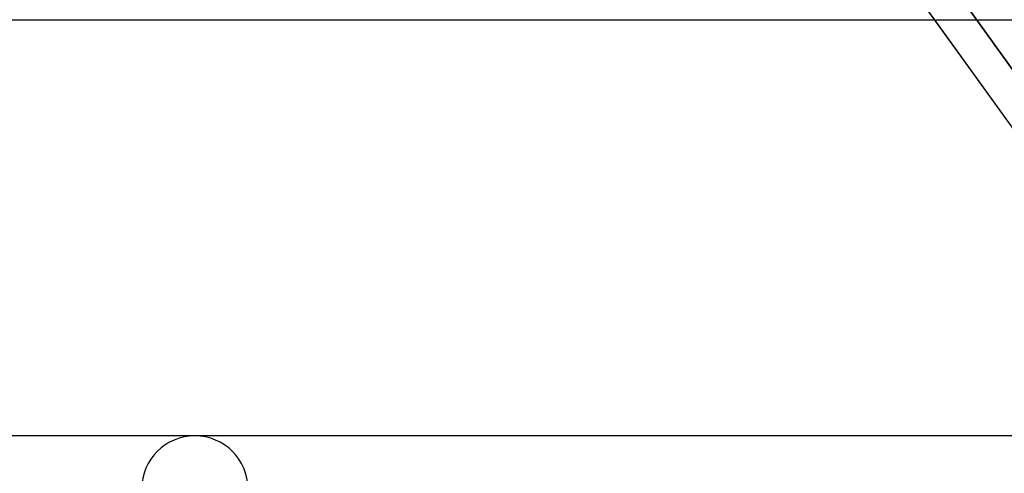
# Model space of a CAD drawing. Header units: millimetres. Extents: x -243 to 243, y -86 to 92.
# Tile 23 of 79: x -80 to -64, y 25 to 33. Entities that reach past the tile are written whole.
import ezdxf

# ---------------------------------------------------------------- set-up
doc = ezdxf.new("R2010")
doc.units = ezdxf.units.MM
doc.layers.add('MAIN-1', color=7, linetype='Continuous')

msp = doc.modelspace()

# ---------------------------------------------------------------- linework, layer by layer
at = {"layer": 'MAIN-1'}
for p, q in [((-52.288, 15.474), (-71.047, 41.558)), ((-64.866, 32.962), (-66.153, 34.752)), ((-58.856, 25.586), (-64.297, 33.151)), ((-64.297, 33.151), (-58.856, 25.586)), ((-129.187, 32.962), (129.187, 32.962)), ((-129.187, 32.962), (129.187, 32.962)), ((-86.278, 32.962), (-64.615, 32.962)), ((-86.278, 32.962), (-64.615, 32.962)), ((-59.824, 25.952), (-64.866, 32.962)), ((135.479, 25.952), (-135.479, 25.952)), ((135.479, 25.952), (-135.479, 25.952)), ((-58.19, 25.952), (-77.328, 25.952)), ((-58.19, 25.952), (-77.328, 25.952))]:
    msp.add_line(p, q, dxfattribs=at)
msp.add_arc((-77.328, 25.058), 0.895, 0, 180, dxfattribs=at)

doc.saveas('drawing.dxf')
